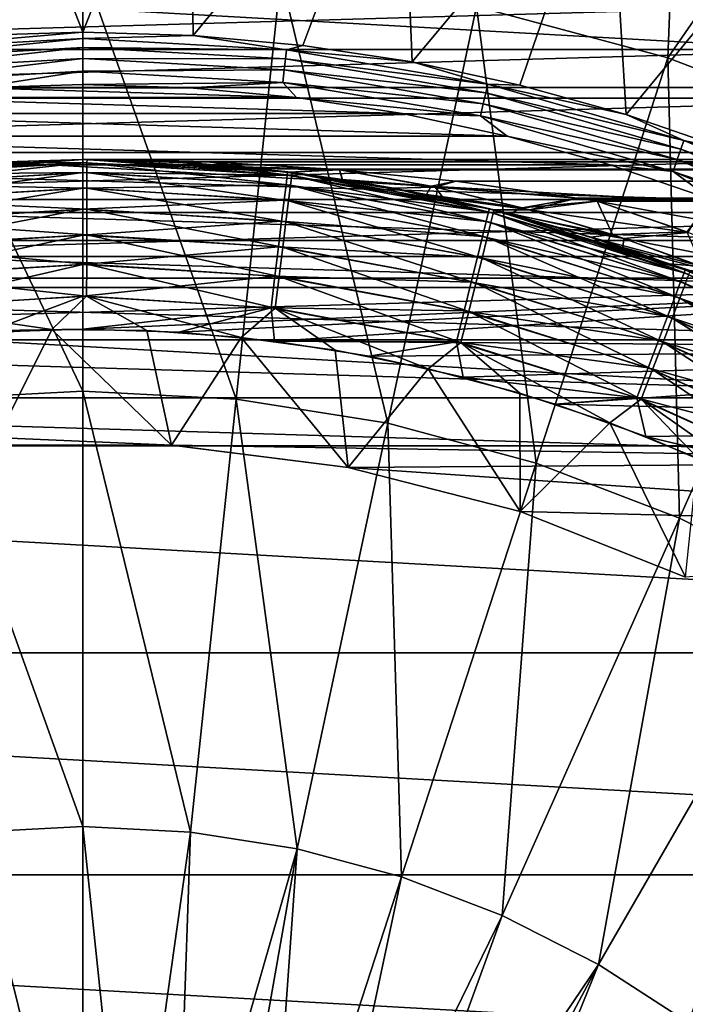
# Model space of a CAD drawing. Header units: metres. Extents: x -101 to 101, y -261 to 23.
# Tile 124 of 256: x -77.06 to -71.18, y 7.53 to 16.24. Entities that reach past the tile are written whole.
import ezdxf

# ---------------------------------------------------------------- set-up
doc = ezdxf.new("R2010")
doc.units = ezdxf.units.M
doc.layers.add('solid_505151_K2442K1000C34', color=7, linetype='CONTINUOUS')

msp = doc.modelspace()

# ---------------------------------------------------------------- linework, layer by layer
at = {"layer": 'solid_505151_K2442K1000C34'}
for points in [[(-71.187386, 19.662828, 104.163437), (-73.024529, 16.350807, 105.622948), (-71.334442, 15.89795, 105.622948)], [(-69.177132, 19.015291, 104.159546), (-71.187386, 19.662828, 104.163437), (-71.334442, 15.89795, 105.622948)], [(-69.177132, 19.015291, 104.159546), (-71.334442, 15.89795, 105.622948), (-69.700951, 15.270912, 105.622948)], [(-77.438736, 18.510256, 66.448959), (-76.5, 16.126282, 59.914131), (-77.473679, 16.096861, 59.914131)], [(-77.438736, 18.510256, 66.448959), (-75.561264, 18.510256, 66.448959), (-76.5, 16.126282, 59.914131)], [(-75.561264, 18.510256, 66.448959), (-75.526321, 16.096861, 59.914131), (-76.5, 16.126282, 59.914131)], [(-75.561264, 18.510256, 66.448959), (-73.693428, 18.320314, 66.448959), (-75.526321, 16.096861, 59.914131)], [(-73.693428, 18.320314, 66.448959), (-74.556198, 16.008703, 59.914131), (-75.526321, 16.096861, 59.914131)], [(-73.693428, 18.320314, 66.448959), (-73.593163, 15.862133, 59.914131), (-74.556198, 16.008703, 59.914131)], [(-73.693428, 18.320314, 66.448959), (-71.854393, 17.942383, 66.448959), (-73.593163, 15.862133, 59.914131)], [(-71.854393, 17.942383, 66.448959), (-72.640732, 15.657682, 59.914131), (-73.593163, 15.862133, 59.914131)], [(-71.854393, 17.942383, 66.448959), (-71.702385, 15.396098, 59.914131), (-72.640732, 15.657682, 59.914131)], [(-71.854393, 17.942383, 66.448959), (-70.063026, 17.380339, 66.448959), (-71.702385, 15.396098, 59.914131)], [(-70.063026, 17.380339, 66.448959), (-70.78154, 15.078335, 59.914131), (-71.702385, 15.396098, 59.914131)], [(-88.969795, 15.636626, -4), (-87.140663, 16.934464, -4), (-64.030205, 15.636626, -4)], [(-87.140663, 16.934464, -4), (-65.859337, 16.934464, -4), (-64.030205, 15.636626, -4)], [(-76.5, 16.716093, 105.622948), (-78.247307, 16.624521, 105.622948), (-76.5, 12.951678, 106.793419)], [(-76.5, 16.716093, 105.622948), (-76.5, 12.951678, 106.793419), (-75.146179, 12.880728, 106.793419)], [(-74.752693, 16.624521, 105.622948), (-76.5, 16.716093, 105.622948), (-75.146179, 12.880728, 106.793419)], [(-78.247307, 16.624521, 105.622948), (-77.853821, 12.880728, 106.793419), (-76.5, 12.951678, 106.793419)], [(-74.752693, 16.624521, 105.622948), (-75.146179, 12.880728, 106.793419), (-73.807198, 12.668653, 106.793419)], [(-73.024529, 16.350807, 105.622948), (-74.752693, 16.624521, 105.622948), (-73.807198, 12.668653, 106.793419)], [(-83.389984, 15.97071), (-69.610016, 15.97071), (-70.550385, 16.344343)], [(-83.389984, 15.97071), (-70.550385, 16.344343), (-82.449615, 16.344343)], [(-73.024529, 16.350807, 105.622948), (-73.807198, 12.668653, 106.793419), (-72.497711, 12.317778, 106.793419)], [(-71.334442, 15.89795, 105.622948), (-73.024529, 16.350807, 105.622948), (-72.497711, 12.317778, 106.793419)], [(-78.299225, 15.968547, 59.810238), (-77.473679, 16.096861, 59.914131), (-76.5, 16.126282, 59.914131)], [(-78.299225, 15.968547, 59.810238), (-76.5, 16.126282, 59.914131), (-76.5, 16.06959, 59.810238)], [(-76.5, 16.06959, 59.810238), (-76.5, 16.126282, 59.914131), (-75.526321, 16.096861, 59.914131)], [(-76.5, 16.06959, 59.810238), (-75.526321, 16.096861, 59.914131), (-74.700775, 15.968547, 59.810238)], [(-74.700775, 15.968547, 59.810238), (-75.526321, 16.096861, 59.914131), (-74.556198, 16.008703, 59.914131)], [(-78.299225, 15.968547, 59.810238), (-76.5, 16.06959, 59.810238), (-78.290276, 15.889165, 59.722267)], [(-76.5, 16.06959, 59.810238), (-76.5, 15.989705, 59.722267), (-78.290276, 15.889165, 59.722267)], [(-76.5, 16.06959, 59.810238), (-74.700775, 15.968547, 59.810238), (-76.5, 15.989705, 59.722267)], [(-84.307037, 15.543026), (-68.692963, 15.543026), (-69.610016, 15.97071)], [(-84.307037, 15.543026), (-69.610016, 15.97071), (-83.389984, 15.97071)], [(-78.290276, 15.889165, 59.722267), (-76.5, 15.989705, 59.722267), (-78.279266, 15.791396, 59.655628)], [(-76.5, 15.989705, 59.722267), (-76.5, 15.891317, 59.655628), (-78.279266, 15.791396, 59.655628)], [(-76.5, 15.989705, 59.722267), (-74.709724, 15.889165, 59.722267), (-76.5, 15.891317, 59.655628)], [(-74.700775, 15.968547, 59.810238), (-74.709724, 15.889165, 59.722267), (-76.5, 15.989705, 59.722267)], [(-74.700775, 15.968547, 59.810238), (-72.924179, 15.666691, 59.810238), (-74.709724, 15.889165, 59.722267)], [(-74.700775, 15.968547, 59.810238), (-74.556198, 16.008703, 59.914131), (-73.593163, 15.862133, 59.914131)], [(-74.700775, 15.968547, 59.810238), (-73.593163, 15.862133, 59.914131), (-72.924179, 15.666691, 59.810238)], [(-78.279266, 15.791396, 59.655628), (-76.5, 15.891317, 59.655628), (-78.2668, 15.680763, 59.614094)], [(-76.5, 15.891317, 59.655628), (-76.5, 15.779984, 59.614094), (-78.2668, 15.680763, 59.614094)], [(-76.5, 15.891317, 59.655628), (-74.720734, 15.791396, 59.655628), (-76.5, 15.779984, 59.614094)], [(-74.709724, 15.889165, 59.722267), (-74.720734, 15.791396, 59.655628), (-76.5, 15.891317, 59.655628)], [(-74.709724, 15.889165, 59.722267), (-72.941956, 15.58881, 59.722267), (-74.720734, 15.791396, 59.655628)], [(-72.924179, 15.666691, 59.810238), (-72.941956, 15.58881, 59.722267), (-74.709724, 15.889165, 59.722267)], [(-72.924179, 15.666691, 59.810238), (-73.593163, 15.862133, 59.914131), (-72.640732, 15.657682, 59.914131)], [(-71.334442, 15.89795, 105.622948), (-72.497711, 12.317778, 106.793419), (-71.232079, 11.831946, 106.793419)], [(-69.700951, 15.270912, 105.622948), (-71.334442, 15.89795, 105.622948), (-71.232079, 11.831946, 106.793419)], [(-78.2668, 15.680763, 59.614094), (-76.5, 15.779984, 59.614094), (-77.445137, 15.633564, 59.599998)], [(-76.5, 15.779984, 59.614094), (-76.500031, 15.662107, 59.599998), (-77.445137, 15.633564, 59.599998)], [(-76.5, 15.779984, 59.614094), (-74.7332, 15.680763, 59.614094), (-76.500031, 15.662107, 59.599998)], [(-74.720734, 15.791396, 59.655628), (-74.7332, 15.680763, 59.614094), (-76.5, 15.779984, 59.614094)], [(-74.720734, 15.791396, 59.655628), (-72.963852, 15.492889, 59.655628), (-74.7332, 15.680763, 59.614094)], [(-72.941956, 15.58881, 59.722267), (-72.963852, 15.492889, 59.655628), (-74.720734, 15.791396, 59.655628)], [(-77.445137, 15.633564, 59.599998), (-76.500031, 15.662107, 59.599998), (-75.554916, 15.633567, 59.599998)], [(-74.7332, 15.680763, 59.614094), (-75.554916, 15.633567, 59.599998), (-76.500031, 15.662107, 59.599998)], [(-74.7332, 15.680763, 59.614094), (-74.613251, 15.548048, 59.599998), (-75.554916, 15.633567, 59.599998)], [(-74.7332, 15.680763, 59.614094), (-72.988625, 15.384347, 59.614094), (-74.613251, 15.548048, 59.599998)], [(-72.963852, 15.492889, 59.655628), (-72.988625, 15.384347, 59.614094), (-74.7332, 15.680763, 59.614094)], [(-72.924179, 15.666691, 59.810238), (-71.192551, 15.167818, 59.810238), (-72.941956, 15.58881, 59.722267)], [(-72.924179, 15.666691, 59.810238), (-72.640732, 15.657682, 59.914131), (-71.702385, 15.396098, 59.914131)], [(-72.924179, 15.666691, 59.810238), (-71.702385, 15.396098, 59.914131), (-71.192551, 15.167818, 59.810238)], [(-90.642159, 14.142104, -4), (-88.969795, 15.636626, -4), (-62.357841, 14.142104, -4)], [(-88.969795, 15.636626, -4), (-64.030205, 15.636626, -4), (-62.357841, 14.142104, -4)], [(-78.386803, 15.548041, 59.599998), (-77.445137, 15.633564, 59.599998), (-74.613251, 15.548048, 59.599998)], [(-77.445137, 15.633564, 59.599998), (-75.554916, 15.633567, 59.599998), (-74.613251, 15.548048, 59.599998)], [(-72.941956, 15.58881, 59.722267), (-71.218933, 15.092416, 59.722267), (-72.963852, 15.492889, 59.655628)], [(-71.192551, 15.167818, 59.810238), (-71.218933, 15.092416, 59.722267), (-72.941956, 15.58881, 59.722267)], [(-85.197662, 15.062739), (-67.802338, 15.062739), (-68.692963, 15.543026)], [(-85.197662, 15.062739), (-68.692963, 15.543026), (-84.307037, 15.543026)], [(-79.321587, 15.405852, 59.599998), (-78.386803, 15.548041, 59.599998), (-73.678474, 15.405862, 59.599998)], [(-78.386803, 15.548041, 59.599998), (-74.613251, 15.548048, 59.599998), (-73.678474, 15.405862, 59.599998)], [(-72.988625, 15.384347, 59.614094), (-73.678474, 15.405862, 59.599998), (-74.613251, 15.548048, 59.599998)], [(-72.963852, 15.492889, 59.655628), (-71.251427, 14.99955, 59.655628), (-72.988625, 15.384347, 59.614094)], [(-71.218933, 15.092416, 59.722267), (-71.251427, 14.99955, 59.655628), (-72.963852, 15.492889, 59.655628)], [(-80.246078, 15.207515, 59.599998), (-79.321587, 15.405852, 59.599998), (-72.753975, 15.207528, 59.599998)], [(-79.321587, 15.405852, 59.599998), (-73.678474, 15.405862, 59.599998), (-72.753975, 15.207528, 59.599998)], [(-72.988625, 15.384347, 59.614094), (-72.753975, 15.207528, 59.599998), (-73.678474, 15.405862, 59.599998)], [(-72.988625, 15.384347, 59.614094), (-71.2882, 14.894464, 59.614094), (-72.753975, 15.207528, 59.599998)], [(-71.251427, 14.99955, 59.655628), (-71.2882, 14.894464, 59.614094), (-72.988625, 15.384347, 59.614094)], [(-71.192551, 15.167818, 59.810238), (-71.702385, 15.396098, 59.914131), (-70.78154, 15.078335, 59.914131)], [(-69.700951, 15.270912, 105.622948), (-71.232079, 11.831946, 106.793419), (-70.024162, 11.216482, 106.793419)], [(-81.156921, 14.953753, 59.599998), (-80.246078, 15.207515, 59.599998), (-71.843132, 14.953769, 59.599998)], [(-80.246078, 15.207515, 59.599998), (-72.753975, 15.207528, 59.599998), (-71.843132, 14.953769, 59.599998)], [(-71.2882, 14.894464, 59.614094), (-71.843132, 14.953769, 59.599998), (-72.753975, 15.207528, 59.599998)], [(-71.192551, 15.167818, 59.810238), (-69.527664, 14.4782, 59.810238), (-71.218933, 15.092416, 59.722267)], [(-71.192551, 15.167818, 59.810238), (-70.78154, 15.078335, 59.914131), (-69.881561, 14.705552, 59.914131)], [(-71.192551, 15.167818, 59.810238), (-69.881561, 14.705552, 59.914131), (-69.527664, 14.4782, 59.810238)], [(-86.058846, 14.531477), (-66.941154, 14.531477), (-67.802338, 15.062739)], [(-86.058846, 14.531477), (-67.802338, 15.062739), (-85.197662, 15.062739)], [(-71.218933, 15.092416, 59.722267), (-69.562325, 14.406226, 59.722267), (-71.251427, 14.99955, 59.655628)], [(-69.527664, 14.4782, 59.810238), (-69.562325, 14.406226, 59.722267), (-71.218933, 15.092416, 59.722267)], [(-76.5, 15, 1.5), (-78.308052, 14.890633, 1.5), (-77.37014, 14.97474, 58)], [(-78.304573, 14.862021, 1.207365), (-78.308052, 14.890633, 1.5), (-76.5, 15, 1.5)], [(-78.304573, 14.862021, 1.207365), (-76.5, 15, 1.5), (-76.5, 14.971178, 1.207365)], [(-78.304573, 14.862021, 1.207365), (-76.5, 14.971178, 1.207365), (-78.294273, 14.777173, 0.925703)], [(-76.5, 14.971178, 1.207365), (-76.5, 14.885707, 0.925703), (-78.294273, 14.777173, 0.925703)], [(-76.463097, 14.971477, 58.290897), (-77.37014, 14.97474, 58), (-78.274124, 14.894713, 58)], [(-78.270798, 14.86643, 58.290897), (-76.463097, 14.971477, 58.290897), (-78.274124, 14.894713, 58)], [(-76.46331, 14.886338, 58.572662), (-76.463097, 14.971477, 58.290897), (-78.270798, 14.86643, 58.290897)], [(-77.37014, 14.97474, 58), (-76.462982, 14.999954, 58), (-76.5, 15, 41)], [(-76.5, 15, 1.5), (-77.37014, 14.97474, 58), (-76.5, 15, 41)], [(-76.463097, 14.971477, 58.290897), (-76.462982, 14.999954, 58), (-77.37014, 14.97474, 58)], [(76.5, 15, 41), (-76.5, 15, 41), (-75.392487, 14.978333, 41.805943)], [(-76.037369, 14.992864, 41.636017), (-75.392487, 14.978333, 41.805943), (-76.5, 15, 41)], [(75.392479, 14.978333, 40.194054), (-76.5, 15, 41), (76.5, 15, 41)], [(-76.037369, 14.992864, 41.636017), (-76.5, 15, 41), (-76.462982, 14.999954, 58)], [(-75.731071, 14.980279, 39.943302), (-76.5, 15, 1.5), (-76.5, 15, 41)], [(-75.392555, 14.978335, 40.194111), (-75.731071, 14.980279, 39.943302), (-76.5, 15, 41)], [(75.392479, 14.978333, 40.194054), (-75.392555, 14.978335, 40.194111), (-76.5, 15, 41)], [(-74.967316, 14.921491, 38.895222), (-74.691948, 14.890634, 1.5), (-76.5, 15, 1.5)], [(-76.5, 14.971178, 1.207365), (-76.5, 15, 1.5), (-74.691948, 14.890634, 1.5)], [(-75.731071, 14.980279, 39.943302), (-74.967316, 14.921491, 38.895222), (-76.5, 15, 1.5)], [(-76.5, 14.971178, 1.207365), (-74.691948, 14.890634, 1.5), (-74.695427, 14.862021, 1.207365)], [(-76.5, 14.971178, 1.207365), (-74.695427, 14.862021, 1.207365), (-76.5, 14.885707, 0.925703)], [(-76.46331, 14.886338, 58.572662), (-74.666428, 14.77303, 58.572662), (-76.463097, 14.971477, 58.290897)], [(-76.463097, 14.971477, 58.290897), (-74.655937, 14.85752, 58.290897), (-76.462982, 14.999954, 58)], [(-74.666428, 14.77303, 58.572662), (-74.655937, 14.85752, 58.290897), (-76.463097, 14.971477, 58.290897)], [(-76.037369, 14.992864, 41.636017), (-76.462982, 14.999954, 58), (-75.555946, 14.970263, 58)], [(-74.655937, 14.85752, 58.290897), (-75.555946, 14.970263, 58), (-76.462982, 14.999954, 58)], [(-75.576538, 14.971547, 42.268784), (-75.392487, 14.978333, 41.805943), (-76.037369, 14.992864, 41.636017)], [(-75.576538, 14.971547, 42.268784), (-76.037369, 14.992864, 41.636017), (-75.555946, 14.970263, 58)], [(-75.392555, 14.978335, 40.194111), (-74.967316, 14.921491, 38.895222), (-75.731071, 14.980279, 39.943302)], [(-75.117805, 14.936182, 42.898193), (-75.392487, 14.978333, 41.805943), (-75.576538, 14.971547, 42.268784)], [(-75.117805, 14.936182, 42.898193), (-75.576538, 14.971547, 42.268784), (-75.555946, 14.970263, 58)], [(-75.117805, 14.936182, 42.898193), (-75.555946, 14.970263, 58), (-74.652374, 14.885775, 58)], [(-74.655937, 14.85752, 58.290897), (-74.652374, 14.885775, 58), (-75.555946, 14.970263, 58)], [(-75.392555, 14.978335, 40.194111), (-74.294228, 14.913756, 39.393803), (-74.967316, 14.921491, 38.895222)], [(75.392479, 14.978333, 40.194054), (-74.294228, 14.913756, 39.393803), (-75.392555, 14.978335, 40.194111)], [(75.392563, 14.978336, 41.805885), (76.5, 15, 41), (-75.392487, 14.978333, 41.805943)], [(74.294235, 14.913757, 42.60619), (75.392563, 14.978336, 41.805885), (-75.392487, 14.978333, 41.805943)], [(74.294235, 14.913757, 42.60619), (-75.392487, 14.978333, 41.805943), (-74.294159, 14.913751, 42.606247)], [(-75.117805, 14.936182, 42.898193), (-74.294159, 14.913751, 42.606247), (-75.392487, 14.978333, 41.805943)], [(74.294144, 14.913751, 39.393745), (-74.294228, 14.913756, 39.393803), (75.392479, 14.978333, 40.194054)], [(-71.251427, 14.99955, 59.655628), (-69.605019, 14.317582, 59.655628), (-71.2882, 14.894464, 59.614094)], [(-69.562325, 14.406226, 59.722267), (-69.605019, 14.317582, 59.655628), (-71.251427, 14.99955, 59.655628)], [(-82.050804, 14.645485, 59.599998), (-81.156921, 14.953753, 59.599998), (-70.949249, 14.645504, 59.599998)], [(-81.156921, 14.953753, 59.599998), (-71.843132, 14.953769, 59.599998), (-70.949249, 14.645504, 59.599998)], [(-78.294273, 14.777173, 0.925703), (-76.5, 14.885707, 0.925703), (-78.277542, 14.639356, 0.666155)], [(-76.5, 14.885707, 0.925703), (-76.5, 14.746877, 0.666155), (-78.277542, 14.639356, 0.666155)], [(-78.260727, 14.781889, 58.572662), (-76.46331, 14.886338, 58.572662), (-78.270798, 14.86643, 58.290897)], [(-76.463654, 14.747815, 58.832375), (-76.46331, 14.886338, 58.572662), (-78.260727, 14.781889, 58.572662)], [(-76.5, 14.885707, 0.925703), (-74.705727, 14.777173, 0.925703), (-76.5, 14.746877, 0.666155)], [(-74.695427, 14.862021, 1.207365), (-74.705727, 14.777173, 0.925703), (-76.5, 14.885707, 0.925703)], [(-76.463654, 14.747815, 58.832375), (-74.683487, 14.635561, 58.832375), (-76.46331, 14.886338, 58.572662)], [(-74.683487, 14.635561, 58.832375), (-74.666428, 14.77303, 58.572662), (-76.46331, 14.886338, 58.572662)], [(-74.661369, 14.886888, 43.525047), (-74.294159, 14.913751, 42.606247), (-75.117805, 14.936182, 42.898193)], [(-74.661369, 14.886888, 43.525047), (-75.117805, 14.936182, 42.898193), (-74.652374, 14.885775, 58)], [(-74.967316, 14.921491, 38.895222), (-74.210625, 14.824263, 37.855797), (-74.691948, 14.890634, 1.5)], [(-74.232567, 14.908854, 39.348915), (-74.210625, 14.824263, 37.855797), (-74.967316, 14.921491, 38.895222)], [(-74.294228, 14.913756, 39.393803), (-74.232567, 14.908854, 39.348915), (-74.967316, 14.921491, 38.895222)], [(-74.695427, 14.862021, 1.207365), (-74.691948, 14.890634, 1.5), (-72.910263, 14.564127, 1.5)], [(-73.464607, 14.689669, 36.83144), (-72.910263, 14.564127, 1.5), (-74.691948, 14.890634, 1.5)], [(-74.210625, 14.824263, 37.855797), (-73.464607, 14.689669, 36.83144), (-74.691948, 14.890634, 1.5)], [(-74.661369, 14.886888, 43.525047), (-74.232758, 14.90887, 42.650944), (-74.294159, 14.913751, 42.606247)], [(-74.208092, 14.823871, 44.147717), (-74.232758, 14.90887, 42.650944), (-74.661369, 14.886888, 43.525047)], [(-74.208092, 14.823871, 44.147717), (-74.661369, 14.886888, 43.525047), (-74.652374, 14.885775, 58)], [(-74.655937, 14.85752, 58.290897), (-72.875755, 14.526228, 58.290897), (-74.652374, 14.885775, 58)], [(-74.208092, 14.823871, 44.147717), (-74.652374, 14.885775, 58), (-73.755569, 14.746799, 58)], [(-72.875755, 14.526228, 58.290897), (-73.755569, 14.746799, 58), (-74.652374, 14.885775, 58)], [(74.232582, 14.908854, 39.348927), (-74.232567, 14.908854, 39.348915), (-74.294228, 14.913756, 39.393803)], [(74.232582, 14.908854, 39.348927), (-74.294228, 14.913756, 39.393803), (74.294144, 14.913751, 39.393745)], [(74.294235, 14.913757, 42.60619), (-74.294159, 14.913751, 42.606247), (-74.232758, 14.90887, 42.650944)], [(74.232796, 14.908873, 42.650917), (74.294235, 14.913757, 42.60619), (-74.232758, 14.90887, 42.650944)], [(74.232796, 14.908873, 42.650917), (-74.232758, 14.90887, 42.650944), (-73.2062, 14.807023, 43.398346)], [(-73.389244, 14.755874, 43.811684), (-73.2062, 14.807023, 43.398346), (-74.232758, 14.90887, 42.650944)], [(-73.389244, 14.755874, 43.811684), (-74.232758, 14.90887, 42.650944), (-74.208092, 14.823871, 44.147717)], [(-74.232567, 14.908854, 39.348915), (-73.423615, 14.763101, 38.235817), (-74.210625, 14.824263, 37.855797)], [(-73.2062, 14.807023, 38.601654), (-73.423615, 14.763101, 38.235817), (-74.232567, 14.908854, 39.348915)], [(73.206184, 14.807021, 38.601643), (-73.2062, 14.807023, 38.601654), (-74.232567, 14.908854, 39.348915)], [(73.206184, 14.807021, 38.601643), (-74.232567, 14.908854, 39.348915), (74.232582, 14.908854, 39.348927)], [(73.206215, 14.807025, 43.398331), (74.232796, 14.908873, 42.650917), (-73.2062, 14.807023, 43.398346)], [(-71.2882, 14.894464, 59.614094), (-70.949249, 14.645504, 59.599998), (-71.843132, 14.953769, 59.599998)], [(-71.2882, 14.894464, 59.614094), (-69.65332, 14.217275, 59.614094), (-70.949249, 14.645504, 59.599998)], [(-69.605019, 14.317582, 59.655628), (-69.65332, 14.217275, 59.614094), (-71.2882, 14.894464, 59.614094)], [(-74.695427, 14.862021, 1.207365), (-72.91716, 14.536142, 1.207365), (-74.705727, 14.777173, 0.925703)], [(-74.695427, 14.862021, 1.207365), (-72.910263, 14.564127, 1.5), (-72.91716, 14.536142, 1.207365)], [(-74.666428, 14.77303, 58.572662), (-72.896362, 14.443622, 58.572662), (-74.655937, 14.85752, 58.290897)], [(-72.896362, 14.443622, 58.572662), (-72.875755, 14.526228, 58.290897), (-74.655937, 14.85752, 58.290897)], [(-73.423615, 14.763101, 38.235817), (-73.464607, 14.689669, 36.83144), (-74.210625, 14.824263, 37.855797)], [(-73.758919, 14.747423, 44.764206), (-74.208092, 14.823871, 44.147717), (-73.755569, 14.746799, 58)], [(-73.389244, 14.755874, 43.811684), (-74.208092, 14.823871, 44.147717), (-73.758919, 14.747423, 44.764206)], [(-73.2062, 14.807023, 38.601654), (-72.13475, 14.659366, 37.82148), (-73.423615, 14.763101, 38.235817)], [(-73.389244, 14.755874, 43.811684), (-72.134781, 14.65937, 44.178501), (-73.2062, 14.807023, 43.398346)], [(73.206215, 14.807025, 43.398331), (-73.2062, 14.807023, 43.398346), (-72.134781, 14.65937, 44.178501)], [(72.134758, 14.659367, 37.821484), (-72.13475, 14.659366, 37.82148), (-73.2062, 14.807023, 38.601654)], [(73.206184, 14.807021, 38.601643), (72.134758, 14.659367, 37.821484), (-73.2062, 14.807023, 38.601654)], [(72.134773, 14.659369, 44.178505), (73.206215, 14.807025, 43.398331), (-72.134781, 14.65937, 44.178501)], [(-78.277542, 14.639356, 0.666155), (-76.5, 14.746877, 0.666155), (-78.25502, 14.453876, 0.438715)], [(-78.244347, 14.644338, 58.832375), (-76.463654, 14.747815, 58.832375), (-78.260727, 14.781889, 58.572662)], [(-76.5, 14.746877, 0.666155), (-76.5, 14.560035, 0.438715), (-78.25502, 14.453876, 0.438715)], [(-76.464111, 14.561241, 59.060036), (-76.463654, 14.747815, 58.832375), (-78.244347, 14.644338, 58.832375)], [(-74.705727, 14.777173, 0.925703), (-74.722458, 14.639356, 0.666155), (-76.5, 14.746877, 0.666155)], [(-76.5, 14.746877, 0.666155), (-74.722458, 14.639356, 0.666155), (-76.5, 14.560035, 0.438715)], [(-76.464111, 14.561241, 59.060036), (-74.706467, 14.450408, 59.060036), (-76.463654, 14.747815, 58.832375)], [(-74.706467, 14.450408, 59.060036), (-74.683487, 14.635561, 58.832375), (-76.463654, 14.747815, 58.832375)], [(-74.705727, 14.777173, 0.925703), (-72.937614, 14.453155, 0.925703), (-74.722458, 14.639356, 0.666155)], [(-72.91716, 14.536142, 1.207365), (-72.937614, 14.453155, 0.925703), (-74.705727, 14.777173, 0.925703)], [(-74.683487, 14.635561, 58.832375), (-72.929893, 14.309218, 58.832375), (-74.666428, 14.77303, 58.572662)], [(-72.929893, 14.309218, 58.832375), (-72.896362, 14.443622, 58.572662), (-74.666428, 14.77303, 58.572662)], [(-73.389244, 14.755874, 43.811684), (-73.758919, 14.747423, 44.764206), (-73.313927, 14.657727, 45.375526)], [(-73.313927, 14.657727, 45.375526), (-73.758919, 14.747423, 44.764206), (-73.755569, 14.746799, 58)], [(-73.313927, 14.657727, 45.375526), (-73.755569, 14.746799, 58), (-72.868805, 14.553845, 58)], [(-72.875755, 14.526228, 58.290897), (-72.868805, 14.553845, 58), (-73.755569, 14.746799, 58)], [(-73.423615, 14.763101, 38.235817), (-72.620338, 14.572453, 37.127659), (-73.464607, 14.689669, 36.83144)], [(-72.13475, 14.659366, 37.82148), (-72.620338, 14.572453, 37.127659), (-73.423615, 14.763101, 38.235817)], [(-72.55191, 14.554035, 44.967018), (-72.134781, 14.65937, 44.178501), (-73.389244, 14.755874, 43.811684)], [(-72.55191, 14.554035, 44.967018), (-73.389244, 14.755874, 43.811684), (-73.313927, 14.657727, 45.375526)], [(-82.924469, 14.283832, 59.599998), (-82.050804, 14.645485, 59.599998), (-70.075584, 14.283854, 59.599998)], [(-82.050804, 14.645485, 59.599998), (-70.949249, 14.645504, 59.599998), (-70.075584, 14.283854, 59.599998)], [(-78.222275, 14.459074, 59.060036), (-76.464111, 14.561241, 59.060036), (-78.244347, 14.644338, 58.832375)], [(-74.722458, 14.639356, 0.666155), (-74.74498, 14.453876, 0.438715), (-76.5, 14.560035, 0.438715)], [(-74.722458, 14.639356, 0.666155), (-72.97084, 14.318359, 0.666155), (-74.74498, 14.453876, 0.438715)], [(-72.937614, 14.453155, 0.925703), (-72.97084, 14.318359, 0.666155), (-74.722458, 14.639356, 0.666155)], [(-74.706467, 14.450408, 59.060036), (-72.97506, 14.128193, 59.060036), (-74.683487, 14.635561, 58.832375)], [(-72.97506, 14.128193, 59.060036), (-72.929893, 14.309218, 58.832375), (-74.683487, 14.635561, 58.832375)], [(-73.464607, 14.689669, 36.83144), (-72.732025, 14.519034, 35.825375), (-72.910263, 14.564127, 1.5)], [(-72.620338, 14.572453, 37.127659), (-72.732025, 14.519034, 35.825375), (-73.464607, 14.689669, 36.83144)], [(-72.874176, 14.555185, 45.979633), (-73.313927, 14.657727, 45.375526), (-72.868805, 14.553845, 58)], [(-72.55191, 14.554035, 44.967018), (-73.313927, 14.657727, 45.375526), (-72.874176, 14.555185, 45.979633)], [(-72.13475, 14.659366, 37.82148), (-71.957245, 14.630756, 37.692287), (-72.620338, 14.572453, 37.127659)], [(-71.957245, 14.630756, 37.692287), (-71.823723, 14.336549, 36.025806), (-72.620338, 14.572453, 37.127659)], [(-72.55191, 14.554035, 44.967018), (-71.957451, 14.63079, 44.307564), (-72.134781, 14.65937, 44.178501)], [(-71.155312, 14.356282, 45.415878), (-71.957451, 14.63079, 44.307564), (-72.55191, 14.554035, 44.967018)], [(72.134773, 14.659369, 44.178505), (-72.134781, 14.65937, 44.178501), (-71.957451, 14.63079, 44.307564)], [(72.134758, 14.659367, 37.821484), (71.957291, 14.630764, 37.692318), (-72.13475, 14.659366, 37.82148)], [(71.957291, 14.630764, 37.692318), (-71.957245, 14.630756, 37.692287), (-72.13475, 14.659366, 37.82148)], [(71.957451, 14.63079, 44.307564), (72.134773, 14.659369, 44.178505), (-71.957451, 14.63079, 44.307564)], [(71.957451, 14.63079, 44.307564), (-71.957451, 14.63079, 44.307564), (-71.084808, 14.472438, 44.943165)], [(-71.155312, 14.356282, 45.415878), (-71.084808, 14.472438, 44.943165), (-71.957451, 14.63079, 44.307564)], [(71.084785, 14.472432, 37.056816), (-71.957245, 14.630756, 37.692287), (71.957291, 14.630764, 37.692318)], [(-71.165466, 14.360099, 36.598309), (-71.823723, 14.336549, 36.025806), (-71.957245, 14.630756, 37.692287)], [(-71.165466, 14.360099, 36.598309), (-71.957245, 14.630756, 37.692287), (-71.08477, 14.47243, 37.056808)], [(71.084785, 14.472432, 37.056816), (-71.08477, 14.47243, 37.056808), (-71.957245, 14.630756, 37.692287)], [(-86.887688, 13.951035), (-66.112312, 13.951035), (-66.941154, 14.531477)], [(-86.887688, 13.951035), (-66.941154, 14.531477), (-86.058846, 14.531477)], [(-78.25502, 14.453876, 0.438715), (-76.5, 14.560035, 0.438715), (-78.227577, 14.227877, 0.252141)], [(-76.5, 14.560035, 0.438715), (-76.5, 14.332376, 0.252141), (-78.227577, 14.227877, 0.252141)], [(-76.464668, 14.333802, 59.246876), (-76.464111, 14.561241, 59.060036), (-78.222275, 14.459074, 59.060036)], [(-76.5, 14.560035, 0.438715), (-74.74498, 14.453876, 0.438715), (-76.5, 14.332376, 0.252141)], [(-76.464668, 14.333802, 59.246876), (-74.734474, 14.224699, 59.246876), (-76.464111, 14.561241, 59.060036)], [(-74.734474, 14.224699, 59.246876), (-74.706467, 14.450408, 59.060036), (-76.464111, 14.561241, 59.060036)], [(-72.91716, 14.536142, 1.207365), (-71.191147, 13.998295, 1.207365), (-72.937614, 14.453155, 0.925703)], [(-72.91716, 14.536142, 1.207365), (-72.910263, 14.564127, 1.5), (-71.180923, 14.025244, 1.5)], [(-72.91716, 14.536142, 1.207365), (-71.180923, 14.025244, 1.5), (-71.191147, 13.998295, 1.207365)], [(-71.318985, 14.076829, 33.884865), (-71.180923, 14.025244, 1.5), (-72.910263, 14.564127, 1.5)], [(-72.015533, 14.313965, 34.841255), (-71.318985, 14.076829, 33.884865), (-72.910263, 14.564127, 1.5)], [(-72.732025, 14.519034, 35.825375), (-72.015533, 14.313965, 34.841255), (-72.910263, 14.564127, 1.5)], [(-72.875755, 14.526228, 58.290897), (-71.148582, 13.982447, 58.290897), (-72.868805, 14.553845, 58)], [(-72.297256, 14.399199, 46.771667), (-72.874176, 14.555185, 45.979633), (-72.868805, 14.553845, 58)], [(-71.721947, 14.302912, 46.11533), (-72.874176, 14.555185, 45.979633), (-72.297256, 14.399199, 46.771667)], [(-71.721947, 14.302912, 46.11533), (-72.55191, 14.554035, 44.967018), (-72.874176, 14.555185, 45.979633)], [(-72.297256, 14.399199, 46.771667), (-72.868805, 14.553845, 58), (-71.995331, 14.307619, 58)], [(-71.148582, 13.982447, 58.290897), (-71.995331, 14.307619, 58), (-72.868805, 14.553845, 58)], [(-72.620338, 14.572453, 37.127659), (-71.823723, 14.336549, 36.025806), (-72.732025, 14.519034, 35.825375)], [(-71.155312, 14.356282, 45.415878), (-72.55191, 14.554035, 44.967018), (-71.721947, 14.302912, 46.11533)], [(-78.195374, 14.233231, 59.246876), (-76.464668, 14.333802, 59.246876), (-78.222275, 14.459074, 59.060036)], [(-74.74498, 14.453876, 0.438715), (-74.772423, 14.227877, 0.252141), (-76.5, 14.332376, 0.252141)], [(-74.74498, 14.453876, 0.438715), (-73.015556, 14.136947, 0.438715), (-74.772423, 14.227877, 0.252141)], [(-72.97084, 14.318359, 0.666155), (-73.015556, 14.136947, 0.438715), (-74.74498, 14.453876, 0.438715)], [(-74.734474, 14.224699, 59.246876), (-73.030113, 13.907516, 59.246876), (-74.706467, 14.450408, 59.060036)], [(-73.030113, 13.907516, 59.246876), (-72.97506, 14.128193, 59.060036), (-74.706467, 14.450408, 59.060036)], [(-72.937614, 14.453155, 0.925703), (-71.221458, 13.918378, 0.925703), (-72.97084, 14.318359, 0.666155)], [(-71.191147, 13.998295, 1.207365), (-71.221458, 13.918378, 0.925703), (-72.937614, 14.453155, 0.925703)], [(-72.929893, 14.309218, 58.832375), (-71.228531, 13.77356, 58.832375), (-72.896362, 14.443622, 58.572662)], [(-72.896362, 14.443622, 58.572662), (-71.179016, 13.902932, 58.572662), (-72.875755, 14.526228, 58.290897)], [(-71.228531, 13.77356, 58.832375), (-71.179016, 13.902932, 58.572662), (-72.896362, 14.443622, 58.572662)], [(-71.179016, 13.902932, 58.572662), (-71.148582, 13.982447, 58.290897), (-72.875755, 14.526228, 58.290897)], [(-71.823723, 14.336549, 36.025806), (-72.015533, 14.313965, 34.841255), (-72.732025, 14.519034, 35.825375)], [(-71.731873, 14.221988, 47.548313), (-72.297256, 14.399199, 46.771667), (-71.995331, 14.307619, 58)], [(-71.721947, 14.302912, 46.11533), (-72.297256, 14.399199, 46.771667), (-71.731873, 14.221988, 47.548313)], [(-71.165466, 14.360099, 36.598309), (-71.035248, 14.054683, 34.932224), (-71.823723, 14.336549, 36.025806)], [(-71.155312, 14.356282, 45.415878), (-71.721947, 14.302912, 46.11533), (-70.363029, 14.034938, 46.515648)], [(-83.77475, 13.870101, 59.599998), (-82.924469, 14.283832, 59.599998), (-69.225296, 13.870125, 59.599998)], [(-82.924469, 14.283832, 59.599998), (-70.075584, 14.283854, 59.599998), (-69.225296, 13.870125, 59.599998)], [(-78.227577, 14.227877, 0.252141), (-76.5, 14.332376, 0.252141), (-78.196274, 13.970058, 0.113618)], [(-76.5, 14.332376, 0.252141), (-76.5, 14.072664, 0.113618), (-78.196274, 13.970058, 0.113618)], [(-76.465302, 14.074254, 59.385708), (-76.464668, 14.333802, 59.246876), (-78.195374, 14.233231, 59.246876)], [(-76.5, 14.332376, 0.252141), (-74.772423, 14.227877, 0.252141), (-76.5, 14.072664, 0.113618)], [(-76.465302, 14.074254, 59.385708), (-74.766441, 13.967127, 59.385708), (-76.464668, 14.333802, 59.246876)], [(-74.766441, 13.967127, 59.385708), (-74.734474, 14.224699, 59.246876), (-76.464668, 14.333802, 59.246876)], [(-72.97084, 14.318359, 0.666155), (-71.270683, 13.788569, 0.666155), (-73.015556, 14.136947, 0.438715)], [(-72.97506, 14.128193, 59.060036), (-71.295212, 13.599311, 59.060036), (-72.929893, 14.309218, 58.832375)], [(-71.221458, 13.918378, 0.925703), (-71.270683, 13.788569, 0.666155), (-72.97084, 14.318359, 0.666155)], [(-71.295212, 13.599311, 59.060036), (-71.228531, 13.77356, 58.832375), (-72.929893, 14.309218, 58.832375)], [(-71.823723, 14.336549, 36.025806), (-71.035248, 14.054683, 34.932224), (-72.015533, 14.313965, 34.841255)], [(-71.035248, 14.054683, 34.932224), (-71.318985, 14.076829, 33.884865), (-72.015533, 14.313965, 34.841255)], [(-71.731873, 14.221988, 47.548313), (-71.995331, 14.307619, 58), (-71.138351, 14.009022, 58)], [(-71.148582, 13.982447, 58.290897), (-71.138351, 14.009022, 58), (-71.995331, 14.307619, 58)], [(-70.901047, 14.001694, 47.254349), (-71.721947, 14.302912, 46.11533), (-71.731873, 14.221988, 47.548313)], [(-70.363029, 14.034938, 46.515648), (-71.721947, 14.302912, 46.11533), (-70.901047, 14.001694, 47.254349)], [(-78.164673, 13.975504, 59.385708), (-76.465302, 14.074254, 59.385708), (-78.195374, 14.233231, 59.246876)], [(-74.772423, 14.227877, 0.252141), (-74.803726, 13.970058, 0.113618), (-76.5, 14.072664, 0.113618)], [(-74.772423, 14.227877, 0.252141), (-73.070038, 13.915903, 0.252141), (-74.803726, 13.970058, 0.113618)], [(-73.015556, 14.136947, 0.438715), (-73.070038, 13.915903, 0.252141), (-74.772423, 14.227877, 0.252141)], [(-74.766441, 13.967127, 59.385708), (-73.092941, 13.655687, 59.385708), (-74.734474, 14.224699, 59.246876)], [(-73.092941, 13.655687, 59.385708), (-73.030113, 13.907516, 59.246876), (-74.734474, 14.224699, 59.246876)], [(-71.180161, 14.024953, 48.30579), (-71.731873, 14.221988, 47.548313), (-71.138351, 14.009022, 58)], [(-70.901047, 14.001694, 47.254349), (-71.731873, 14.221988, 47.548313), (-71.180161, 14.024953, 48.30579)], [(-92.136597, 12.469823, -4), (-90.642159, 14.142104, -4), (-60.8634, 12.469823, -4)], [(-90.642159, 14.142104, -4), (-62.357841, 14.142104, -4), (-60.8634, 12.469823, -4)], [(-73.015556, 14.136947, 0.438715), (-71.336937, 13.61387, 0.438715), (-73.070038, 13.915903, 0.252141)], [(-73.030113, 13.907516, 59.246876), (-71.376511, 13.386895, 59.246876), (-72.97506, 14.128193, 59.060036)], [(-71.270683, 13.788569, 0.666155), (-71.336937, 13.61387, 0.438715), (-73.015556, 14.136947, 0.438715)], [(-71.376511, 13.386895, 59.246876), (-71.295212, 13.599311, 59.060036), (-72.97506, 14.128193, 59.060036)], [(-78.196274, 13.970058, 0.113618), (-76.5, 14.072664, 0.113618), (-78.162308, 13.690351, 0.028478)], [(-78.164673, 13.975504, 59.385708), (-76.465996, 13.792593, 59.47118), (-76.465302, 14.074254, 59.385708)], [(-76.5, 14.072664, 0.113618), (-76.5, 13.790902, 0.028478), (-78.162308, 13.690351, 0.028478)], [(-76.5, 14.072664, 0.113618), (-74.803726, 13.970058, 0.113618), (-76.5, 13.790902, 0.028478)], [(-76.465302, 14.074254, 59.385708), (-76.465996, 13.792593, 59.47118), (-74.801132, 13.687609, 59.47118)], [(-76.465302, 14.074254, 59.385708), (-74.801132, 13.687609, 59.47118), (-74.766441, 13.967127, 59.385708)], [(-71.318985, 14.076829, 33.884865), (-70.644333, 13.80982, 32.958145), (-71.180923, 14.025244, 1.5)], [(-70.256462, 13.726123, 33.849037), (-70.644333, 13.80982, 32.958145), (-71.318985, 14.076829, 33.884865)], [(-71.035248, 14.054683, 34.932224), (-70.256462, 13.726123, 33.849037), (-71.318985, 14.076829, 33.884865)], [(-71.191147, 13.998295, 1.207365), (-71.180923, 14.025244, 1.5), (-69.529152, 13.28184, 1.5)], [(-69.993965, 13.515601, 32.064999), (-69.529152, 13.28184, 1.5), (-71.180923, 14.025244, 1.5)], [(-70.644333, 13.80982, 32.958145), (-69.993965, 13.515601, 32.064999), (-71.180923, 14.025244, 1.5)], [(-87.681366, 13.323379), (-76.5, 13.499994), (-66.112312, 13.951035)], [(-87.681366, 13.323379), (-66.112312, 13.951035), (-86.887688, 13.951035)], [(-78.164673, 13.975504, 59.385708), (-78.131355, 13.695819, 59.47118), (-76.465996, 13.792593, 59.47118)], [(-74.803726, 13.970058, 0.113618), (-74.837692, 13.690351, 0.028478), (-76.5, 13.790902, 0.028478)], [(-66.112312, 13.951035), (-76.5, 13.499994), (-75.652336, 13.473356)], [(-66.112312, 13.951035), (-75.652336, 13.473356), (-74.808014, 13.393545)], [(-74.803726, 13.970058, 0.113618), (-73.132195, 13.663738, 0.113618), (-74.837692, 13.690351, 0.028478)], [(-66.112312, 13.951035), (-74.808014, 13.393545), (-65.318634, 13.323379)], [(-73.070038, 13.915903, 0.252141), (-73.132195, 13.663738, 0.113618), (-74.803726, 13.970058, 0.113618)], [(-74.766441, 13.967127, 59.385708), (-74.801132, 13.687609, 59.47118), (-73.161125, 13.382401, 59.47118)], [(-74.766441, 13.967127, 59.385708), (-73.161125, 13.382401, 59.47118), (-73.092941, 13.655687, 59.385708)], [(-71.191147, 13.998295, 1.207365), (-69.542549, 13.25632, 1.207365), (-71.221458, 13.918378, 0.925703)], [(-71.191147, 13.998295, 1.207365), (-69.529152, 13.28184, 1.5), (-69.542549, 13.25632, 1.207365)], [(-84.598549, 13.405787, 59.599998), (-83.77475, 13.870101, 59.599998), (-68.401497, 13.405813, 59.599998)], [(-83.77475, 13.870101, 59.599998), (-69.225296, 13.870125, 59.599998), (-68.401497, 13.405813, 59.599998)], [(-73.070038, 13.915903, 0.252141), (-71.417671, 13.401004, 0.252141), (-73.132195, 13.663738, 0.113618)], [(-73.092941, 13.655687, 59.385708), (-71.469276, 13.144493, 59.385708), (-73.030113, 13.907516, 59.246876)], [(-71.336937, 13.61387, 0.438715), (-71.417671, 13.401004, 0.252141), (-73.070038, 13.915903, 0.252141)], [(-71.469276, 13.144493, 59.385708), (-71.376511, 13.386895, 59.246876), (-73.030113, 13.907516, 59.246876)], [(-71.221458, 13.918378, 0.925703), (-69.582268, 13.180638, 0.925703), (-71.270683, 13.788569, 0.666155)], [(-71.228531, 13.77356, 58.832375), (-69.604271, 13.036422, 58.832375), (-71.179016, 13.902932, 58.572662)], [(-69.542549, 13.25632, 1.207365), (-69.582268, 13.180638, 0.925703), (-71.221458, 13.918378, 0.925703)], [(-78.162308, 13.690351, 0.028478), (-76.5, 13.790902, 0.028478), (-77.347664, 13.473356)], [(-76.465996, 13.792593, 59.47118), (-78.131355, 13.695819, 59.47118), (-76.772713, 13.497244, 59.5)], [(-76.5, 13.790902, 0.028478), (-76.5, 13.499994), (-77.347664, 13.473356)], [(-76.465996, 13.792593, 59.47118), (-76.772713, 13.497244, 59.5), (-75.935654, 13.488198, 59.5)], [(-76.5, 13.790902, 0.028478), (-74.837692, 13.690351, 0.028478), (-76.5, 13.499994)], [(-76.465996, 13.792593, 59.47118), (-75.935654, 13.488198, 59.5), (-75.100693, 13.427283, 59.5)], [(-74.801132, 13.687609, 59.47118), (-76.465996, 13.792593, 59.47118), (-75.100693, 13.427283, 59.5)], [(-71.270683, 13.788569, 0.666155), (-69.646782, 13.057712, 0.666155), (-71.336937, 13.61387, 0.438715)], [(-71.295212, 13.599311, 59.060036), (-69.691505, 12.871498, 59.060036), (-71.228531, 13.77356, 58.832375)], [(-69.582268, 13.180638, 0.925703), (-69.646782, 13.057712, 0.666155), (-71.270683, 13.788569, 0.666155)], [(-69.691505, 12.871498, 59.060036), (-69.604271, 13.036422, 58.832375), (-71.228531, 13.77356, 58.832375)], [(-78.131355, 13.695819, 59.47118), (-77.608749, 13.45439, 59.5), (-76.772713, 13.497244, 59.5)], [(-74.837692, 13.690351, 0.028478), (-75.652336, 13.473356), (-76.5, 13.499994)], [(-74.837692, 13.690351, 0.028478), (-74.808014, 13.393545), (-75.652336, 13.473356)], [(-74.801132, 13.687609, 59.47118), (-75.100693, 13.427283, 59.5), (-74.270966, 13.314706, 59.5)], [(-74.837692, 13.690351, 0.028478), (-73.199623, 13.390163, 0.028478), (-74.808014, 13.393545)], [(-73.132195, 13.663738, 0.113618), (-73.199623, 13.390163, 0.028478), (-74.837692, 13.690351, 0.028478)], [(-74.801132, 13.687609, 59.47118), (-74.270966, 13.314706, 59.5), (-73.449661, 13.150871, 59.5)], [(-73.161125, 13.382401, 59.47118), (-74.801132, 13.687609, 59.47118), (-73.449661, 13.150871, 59.5)], [(-73.132195, 13.663738, 0.113618), (-71.509766, 13.15817, 0.113618), (-73.199623, 13.390163, 0.028478)], [(-71.417671, 13.401004, 0.252141), (-71.509766, 13.15817, 0.113618), (-73.132195, 13.663738, 0.113618)], [(-73.092941, 13.655687, 59.385708), (-73.161125, 13.382401, 59.47118), (-71.569954, 12.881437, 59.47118)], [(-73.092941, 13.655687, 59.385708), (-71.569954, 12.881437, 59.47118), (-71.469276, 13.144493, 59.385708)], [(-71.336937, 13.61387, 0.438715), (-69.733612, 12.892271, 0.438715), (-71.417671, 13.401004, 0.252141)], [(-71.376511, 13.386895, 59.246876), (-69.797852, 12.67045, 59.246876), (-71.295212, 13.599311, 59.060036)], [(-69.646782, 13.057712, 0.666155), (-69.733612, 12.892271, 0.438715), (-71.336937, 13.61387, 0.438715)], [(-69.797852, 12.67045, 59.246876), (-69.691505, 12.871498, 59.060036), (-71.295212, 13.599311, 59.060036)], [(-87.681366, 13.323379), (-77.347664, 13.473356), (-76.5, 13.499994)], [(-77.284431, 12.475366, 59.5), (-76.772713, 13.497244, 59.5), (-77.608749, 13.45439, 59.5)], [(-77.284431, 12.475366, 59.5), (-75.715569, 12.475366, 59.5), (-76.772713, 13.497244, 59.5)], [(-75.715569, 12.475366, 59.5), (-75.935654, 13.488198, 59.5), (-76.772713, 13.497244, 59.5)], [(-75.715569, 12.475366, 59.5), (-75.100693, 13.427283, 59.5), (-75.935654, 13.488198, 59.5)], [(-85.392883, 12.892568, 59.599998), (-84.598549, 13.405787, 59.599998), (-67.607155, 12.892595, 59.599998)], [(-84.598549, 13.405787, 59.599998), (-68.401497, 13.405813, 59.599998), (-67.607155, 12.892595, 59.599998)], [(-75.715569, 12.475366, 59.5), (-74.157227, 12.278486, 59.5), (-75.100693, 13.427283, 59.5)], [(-74.157227, 12.278486, 59.5), (-74.270966, 13.314706, 59.5), (-75.100693, 13.427283, 59.5)], [(-71.417671, 13.401004, 0.252141), (-69.839417, 12.690688, 0.252141), (-71.509766, 13.15817, 0.113618)], [(-69.733612, 12.892271, 0.438715), (-69.839417, 12.690688, 0.252141), (-71.417671, 13.401004, 0.252141)], [(-73.199623, 13.390163, 0.028478), (-73.970367, 13.260876), (-74.808014, 13.393545)], [(-65.318634, 13.323379), (-74.808014, 13.393545), (-73.970367, 13.260876)], [(-74.157227, 12.278486, 59.5), (-73.449661, 13.150871, 59.5), (-74.270966, 13.314706, 59.5)], [(-73.199623, 13.390163, 0.028478), (-73.142708, 13.075873), (-73.970367, 13.260876)], [(-65.318634, 13.323379), (-73.970367, 13.260876), (-73.142708, 13.075873)], [(-73.161125, 13.382401, 59.47118), (-73.449661, 13.150871, 59.5), (-72.640167, 12.936443, 59.5)], [(-73.199623, 13.390163, 0.028478), (-71.60968, 12.894717, 0.028478), (-73.142708, 13.075873)], [(-71.509766, 13.15817, 0.113618), (-71.60968, 12.894717, 0.028478), (-73.199623, 13.390163, 0.028478)], [(-73.161125, 13.382401, 59.47118), (-72.640167, 12.936443, 59.5), (-71.845825, 12.672353, 59.5)], [(-71.569954, 12.881437, 59.47118), (-73.161125, 13.382401, 59.47118), (-71.845825, 12.672353, 59.5)], [(-65.318634, 13.323379), (-73.142708, 13.075873), (-72.3283, 12.839267)], [(-65.318634, 13.323379), (-72.3283, 12.839267), (-64.562798, 12.650633)], [(-71.469276, 13.144493, 59.385708), (-69.919205, 12.44102, 59.385708), (-71.376511, 13.386895, 59.246876)], [(-69.919205, 12.44102, 59.385708), (-69.797852, 12.67045, 59.246876), (-71.376511, 13.386895, 59.246876)], [(-74.157227, 12.278486, 59.5), (-72.637505, 11.888261, 59.5), (-73.449661, 13.150871, 59.5)], [(-72.637505, 11.888261, 59.5), (-72.640167, 12.936443, 59.5), (-73.449661, 13.150871, 59.5)], [(-71.509766, 13.15817, 0.113618), (-69.960106, 12.460726, 0.113618), (-71.60968, 12.894717, 0.028478)], [(-71.469276, 13.144493, 59.385708), (-71.569954, 12.881437, 59.47118), (-70.050903, 12.192042, 59.47118)], [(-69.839417, 12.690688, 0.252141), (-69.960106, 12.460726, 0.113618), (-71.509766, 13.15817, 0.113618)], [(-71.469276, 13.144493, 59.385708), (-70.050903, 12.192042, 59.47118), (-69.919205, 12.44102, 59.385708)], [(-71.60968, 12.894717, 0.028478), (-72.3283, 12.839267), (-73.142708, 13.075873)], [(-85.392883, 12.892568, 59.599998), (-67.607155, 12.892595, 59.599998), (-66.845184, 12.332321, 59.599998)], [(-85.392883, 12.892568, 59.599998), (-75.715096, 12.475332, 59.599998), (-77.284904, 12.475332, 59.599998)], [(-85.392883, 12.892568, 59.599998), (-66.845184, 12.332321, 59.599998), (-75.715096, 12.475332, 59.599998)], [(-76.5, 12.951678, 106.793419), (-77.853821, 12.880728, 106.793419), (-76.5, 9.10675, 107.663673)], [(-77.853821, 12.880728, 106.793419), (-77.451912, 9.056863, 107.663673), (-76.5, 9.10675, 107.663673)], [(-76.5, 12.951678, 106.793419), (-76.5, 9.10675, 107.663673), (-75.548088, 9.056863, 107.663673)], [(-75.146179, 12.880728, 106.793419), (-76.5, 12.951678, 106.793419), (-75.548088, 9.056863, 107.663673)], [(-75.146179, 12.880728, 106.793419), (-75.548088, 9.056863, 107.663673), (-74.606598, 8.907746, 107.663673)], [(-73.807198, 12.668653, 106.793419), (-75.146179, 12.880728, 106.793419), (-74.606598, 8.907746, 107.663673)], [(-72.637505, 11.888261, 59.5), (-71.845825, 12.672353, 59.5), (-72.640167, 12.936443, 59.5)], [(-71.60968, 12.894717, 0.028478), (-71.53035, 12.551991), (-72.3283, 12.839267)], [(-71.569954, 12.881437, 59.47118), (-71.845825, 12.672353, 59.5), (-71.069801, 12.359728, 59.5)], [(-71.60968, 12.894717, 0.028478), (-70.091049, 12.211237, 0.028478), (-71.53035, 12.551991)], [(-69.960106, 12.460726, 0.113618), (-70.091049, 12.211237, 0.028478), (-71.60968, 12.894717, 0.028478)], [(-71.569954, 12.881437, 59.47118), (-71.069801, 12.359728, 59.5), (-70.314758, 11.999699, 59.5)], [(-70.050903, 12.192042, 59.47118), (-71.569954, 12.881437, 59.47118), (-70.314758, 11.999699, 59.5)], [(-64.562798, 12.650633), (-72.3283, 12.839267), (-71.53035, 12.551991)], [(-73.807198, 12.668653, 106.793419), (-74.606598, 8.907746, 107.663673), (-73.68586, 8.661035, 107.663673)], [(-72.497711, 12.317778, 106.793419), (-73.807198, 12.668653, 106.793419), (-73.68586, 8.661035, 107.663673)], [(-72.637505, 11.888261, 59.5), (-71.177658, 11.310305, 59.5), (-71.845825, 12.672353, 59.5)], [(-71.177658, 11.310305, 59.5), (-71.069801, 12.359728, 59.5), (-71.845825, 12.672353, 59.5)], [(-64.562798, 12.650633), (-71.53035, 12.551991), (-70.752014, 12.215178)], [(-70.091049, 12.211237, 0.028478), (-70.752014, 12.215178), (-71.53035, 12.551991)], [(-93.434448, 10.640695, -4), (-92.136597, 12.469823, -4), (-59.565556, 10.640695, -4)], [(-92.136597, 12.469823, -4), (-60.8634, 12.469823, -4), (-59.565556, 10.640695, -4)], [(-77.284904, 12.475332, 59.599998), (-75.715096, 12.475332, 59.599998), (-77.284431, 12.475366, 59.5)], [(-75.715096, 12.475332, 59.599998), (-75.715569, 12.475366, 59.5), (-77.284431, 12.475366, 59.5)], [(-74.157684, 12.278581, 59.599998), (-74.157227, 12.278486, 59.5), (-75.715569, 12.475366, 59.5)], [(-75.715096, 12.475332, 59.599998), (-74.157684, 12.278581, 59.599998), (-75.715569, 12.475366, 59.5)], [(-66.845184, 12.332321, 59.599998), (-74.157684, 12.278581, 59.599998), (-75.715096, 12.475332, 59.599998)], [(-66.845184, 12.332321, 59.599998), (-66.11834, 11.727014, 59.599998), (-74.157684, 12.278581, 59.599998)], [(-74.157684, 12.278581, 59.599998), (-72.637238, 11.888187, 59.599998), (-74.157227, 12.278486, 59.5)], [(-66.11834, 11.727014, 59.599998), (-72.637238, 11.888187, 59.599998), (-74.157684, 12.278581, 59.599998)], [(-72.637238, 11.888187, 59.599998), (-72.637505, 11.888261, 59.5), (-74.157227, 12.278486, 59.5)], [(-72.497711, 12.317778, 106.793419), (-73.68586, 8.661035, 107.663673), (-72.795952, 8.31943, 107.663673)], [(-71.232079, 11.831946, 106.793419), (-72.497711, 12.317778, 106.793419), (-72.795952, 8.31943, 107.663673)], [(-71.177711, 11.310313, 59.599998), (-71.177658, 11.310305, 59.5), (-72.637505, 11.888261, 59.5)], [(-72.637238, 11.888187, 59.599998), (-71.177711, 11.310313, 59.599998), (-72.637505, 11.888261, 59.5)], [(-66.11834, 11.727014, 59.599998), (-71.177711, 11.310313, 59.599998), (-72.637238, 11.888187, 59.599998)], [(-71.232079, 11.831946, 106.793419), (-72.795952, 8.31943, 107.663673), (-71.946625, 7.886677, 107.663673)], [(-70.024162, 11.216482, 106.793419), (-71.232079, 11.831946, 106.793419), (-71.946625, 7.886677, 107.663673)], [(-70.024162, 11.216482, 106.793419), (-71.946625, 7.886677, 107.663673), (-71.147186, 7.367516, 107.663673)], [(-94.519371, 8.67768, -4), (-93.434448, 10.640695, -4), (-58.480629, 8.67768, -4)], [(-93.434448, 10.640695, -4), (-59.565556, 10.640695, -4), (-58.480629, 8.67768, -4)], [(-76.500031, 5.220883, 108.226677), (-76.5, 9.10675, 107.663673), (-77.451912, 9.056863, 107.663673)], [(-76.90966, 5.204787, 108.226677), (-76.500031, 5.220883, 108.226677), (-77.451912, 9.056863, 107.663673)], [(-77.316757, 5.1566, 108.226677), (-76.90966, 5.204787, 108.226677), (-77.451912, 9.056863, 107.663673)], [(-76.500031, 5.220883, 108.226677), (-76.090408, 5.204792, 108.226677), (-76.5, 9.10675, 107.663673)], [(-76.090408, 5.204792, 108.226677), (-75.548088, 9.056863, 107.663673), (-76.5, 9.10675, 107.663673)], [(-76.090408, 5.204792, 108.226677), (-75.683304, 5.156611, 108.226677), (-75.548088, 9.056863, 107.663673)], [(-75.683304, 5.156611, 108.226677), (-74.606598, 8.907746, 107.663673), (-75.548088, 9.056863, 107.663673)], [(-75.683304, 5.156611, 108.226677), (-75.281242, 5.076637, 108.226677), (-74.606598, 8.907746, 107.663673)], [(-75.281242, 5.076637, 108.226677), (-74.886688, 4.965364, 108.226677), (-74.606598, 8.907746, 107.663673)], [(-74.886688, 4.965364, 108.226677), (-73.68586, 8.661035, 107.663673), (-74.606598, 8.907746, 107.663673)], [(-95.377632, 6.605668, -4), (-94.519371, 8.67768, -4), (-57.622368, 6.605668, -4)], [(-94.519371, 8.67768, -4), (-58.480629, 8.67768, -4), (-57.622368, 6.605668, -4)], [(-74.886688, 4.965364, 108.226677), (-74.502083, 4.823479, 108.226677), (-73.68586, 8.661035, 107.663673)], [(-74.502083, 4.823479, 108.226677), (-72.795952, 8.31943, 107.663673), (-73.68586, 8.661035, 107.663673)], [(-74.502083, 4.823479, 108.226677), (-74.129799, 4.651855, 108.226677), (-72.795952, 8.31943, 107.663673)], [(-74.129799, 4.651855, 108.226677), (-71.946625, 7.886677, 107.663673), (-72.795952, 8.31943, 107.663673)], [(-74.129799, 4.651855, 108.226677), (-73.772125, 4.451551, 108.226677), (-71.946625, 7.886677, 107.663673)], [(-73.772125, 4.451551, 108.226677), (-73.431267, 4.2238, 108.226677), (-71.946625, 7.886677, 107.663673)], [(-73.431267, 4.2238, 108.226677), (-71.147186, 7.367516, 107.663673), (-71.946625, 7.886677, 107.663673)]]:
    msp.add_3dface(points, dxfattribs=at)

doc.saveas('drawing.dxf')
